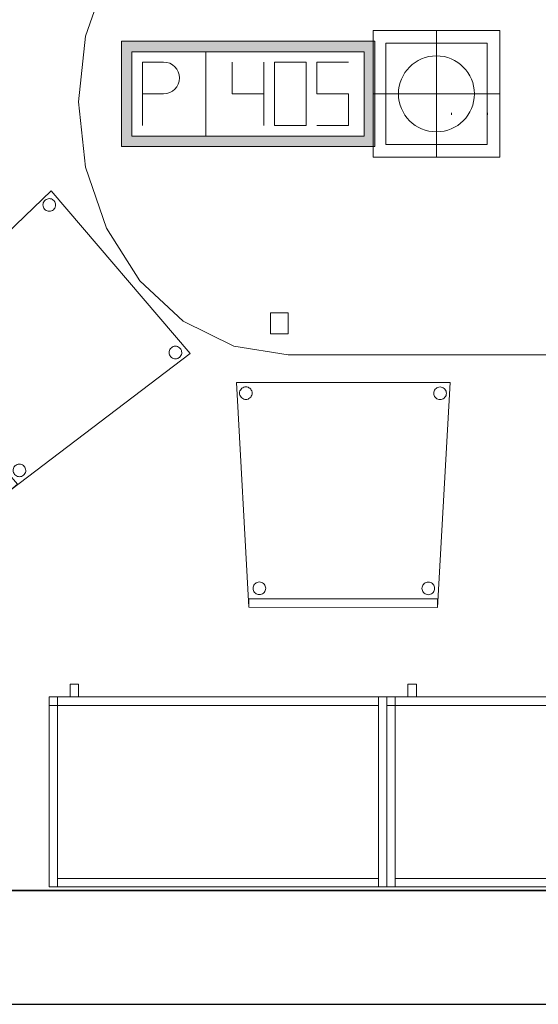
# Model space of a CAD drawing. Header units: metres. Extents: x 397.7 to 427.5, y 12.7 to 28.4.
# Tile 20 of 133: x 407.5 to 408.8, y 12.8 to 15.2. Entities that reach past the tile are written whole.
import ezdxf

# ---------------------------------------------------------------- set-up
doc = ezdxf.new("R2010")
doc.units = ezdxf.units.M
doc.layers.add('01_SUELOS', color=7, linetype='Continuous', lineweight=25, true_color=0x007f00)
for name, color, linetype, lineweight in [('02_MOBILIARIO', 7, 'Continuous', 18), ('A-DETL-____-MBND', 7, 'Continuous', 18), ('A-WALL-____-MCUT', 7, 'Continuous', 25), ('A-WALL-____-OTLN', 7, 'Continuous', 25), ('Mobiliario', 7, 'Continuous', 18)]:
    doc.layers.add(name, color=color, linetype=linetype, lineweight=lineweight)

# ---------------------------------------------------------------- blocks, each defined once
blk = doc.blocks.new('Family - Taula 200X120_P3-156305-06_ELEC_P3')
at = {"layer": 'A-DETL-____-MBND', "color": 253, "true_color": 0xaaaaaa}
for p, q in [((0.368, 1.1795), (0.4965, 1.1999)), ((0.4965, 1.1999), (0.368, 1.1795)), ((0.4965, 1.1999), (1.4896, 1.1999)), ((1.4896, 1.1999), (0.4965, 1.1999)), ((1.4896, 1.1999), (1.6181, 1.1795)), ((1.6181, 1.1795), (1.4896, 1.1999)), ((0.2483, 1.1195), (0.368, 1.1795)), ((0.368, 1.1795), (0.2483, 1.1195)), ((1.6181, 1.1795), (1.7378, 1.1195)), ((1.7378, 1.1195), (1.6181, 1.1795)), ((0.4551, 1.0978), (0.4551, 1.1478)), ((0.4551, 1.1478), (0.4965, 1.1478)), ((0.4965, 1.1478), (0.4551, 1.1478)), ((0.4551, 1.1478), (0.4551, 1.0978)), ((0.4965, 1.1478), (0.4965, 1.0978)), ((0.4965, 1.0978), (0.4965, 1.1478)), ((1.4813, 1.0978), (1.4813, 1.1478)), ((1.4813, 1.1478), (1.5227, 1.1478)), ((1.5227, 1.1478), (1.4813, 1.1478)), ((1.4813, 1.1478), (1.4813, 1.0978)), ((1.5227, 1.1478), (1.5227, 1.0978)), ((1.5227, 1.0978), (1.5227, 1.1478)), ((0.1454, 1.0242), (0.2483, 1.1195)), ((0.2483, 1.1195), (0.1454, 1.0242)), ((0.4965, 1.0978), (0.4551, 1.0978)), ((0.4551, 1.0978), (0.4965, 1.0978)), ((1.5227, 1.0978), (1.4813, 1.0978)), ((1.4813, 1.0978), (1.5227, 1.0978)), ((1.7378, 1.1195), (1.8407, 1.0242)), ((1.8407, 1.0242), (1.7378, 1.1195)), ((0.0665, 0.8999), (0.1454, 1.0242)), ((0.1454, 1.0242), (0.0665, 0.8999)), ((1.8407, 1.0242), (1.9196, 0.8999)), ((1.9196, 0.8999), (1.8407, 1.0242)), ((0.0169, 0.7552), (0.0665, 0.8999)), ((0.0665, 0.8999), (0.0169, 0.7552)), ((1.9196, 0.8999), (1.9692, 0.7552)), ((1.9692, 0.7552), (1.9196, 0.8999)), ((0, 0.5999), (0.0169, 0.7552)), ((0.0169, 0.7552), (0, 0.5999)), ((1.9692, 0.7552), (1.9861, 0.5999)), ((1.9861, 0.5999), (1.9692, 0.7552)), ((0.0169, 0.4447), (0, 0.5999)), ((0, 0.5999), (0.0169, 0.4447)), ((1.9861, 0.5999), (1.9692, 0.4447)), ((1.9692, 0.4447), (1.9861, 0.5999)), ((0.0665, 0.3), (0.0169, 0.4447)), ((0.0169, 0.4447), (0.0665, 0.3)), ((1.9692, 0.4447), (1.9196, 0.3)), ((1.9196, 0.3), (1.9692, 0.4447)), ((0.1454, 0.1757), (0.0665, 0.3)), ((0.0665, 0.3), (0.1454, 0.1757)), ((1.9196, 0.3), (1.8407, 0.1757)), ((1.8407, 0.1757), (1.9196, 0.3)), ((0.2483, 0.0804), (0.1454, 0.1757)), ((0.1454, 0.1757), (0.2483, 0.0804)), ((1.8407, 0.1757), (1.7378, 0.0804)), ((1.7378, 0.0804), (1.8407, 0.1757)), ((0.4551, 0.05), (0.4551, 0.1)), ((0.4551, 0.1), (0.4965, 0.1)), ((0.4965, 0.1), (0.4551, 0.1)), ((0.4551, 0.1), (0.4551, 0.05)), ((0.4965, 0.1), (0.4965, 0.05)), ((0.4965, 0.05), (0.4965, 0.1)), ((1.4813, 0.05), (1.4813, 0.1)), ((1.4813, 0.1), (1.5227, 0.1)), ((1.5227, 0.1), (1.4813, 0.1)), ((1.4813, 0.1), (1.4813, 0.05)), ((1.5227, 0.1), (1.5227, 0.05)), ((1.5227, 0.05), (1.5227, 0.1)), ((0.368, 0.0204), (0.2483, 0.0804)), ((0.2483, 0.0804), (0.368, 0.0204)), ((1.7378, 0.0804), (1.6181, 0.0204)), ((1.6181, 0.0204), (1.7378, 0.0804)), ((0.4965, 0.05), (0.4551, 0.05)), ((0.4551, 0.05), (0.4965, 0.05)), ((1.5227, 0.05), (1.4813, 0.05)), ((1.4813, 0.05), (1.5227, 0.05)), ((0.4965, 0), (0.368, 0.0204)), ((0.368, 0.0204), (0.4965, 0)), ((1.4896, 0), (0.4965, 0)), ((0.4965, 0), (1.4896, 0)), ((1.6181, 0.0204), (1.4896, 0)), ((1.4896, 0), (1.6181, 0.0204))]:
    blk.add_line(p, q, dxfattribs=at)
blk = doc.blocks.new('Family - Armai 80x45_P3-156347-06_ELEC_P3')
at = {"layer": '02_MOBILIARIO', "color": 253, "true_color": 0xaaaaaa}
for p, q in [((0.05, 0.45), (0.05, 0.48)), ((0.05, 0.48), (0.07, 0.48)), ((0.05, 0.45), (0.05, 0.48)), ((0.07, 0.48), (0.05, 0.48)), ((0.07, 0.48), (0.07, 0.45)), ((0.07, 0.45), (0.07, 0.48)), ((0, 0.45), (0.8, 0.45)), ((0.8, 0.45), (0, 0.45)), ((0, 0), (0, 0.45)), ((0, 0.45), (0, 0)), ((0, 0.45), (0, 0.43)), ((0, 0.45), (0.02, 0.45)), ((0, 0.43), (0, 0.45)), ((0, 0.45), (0.78, 0.45)), ((0.02, 0.45), (0, 0.45)), ((0, 0), (0, 0.45)), ((0.02, 0.45), (0.02, 0.43)), ((0.02, 0.45), (0.02, 0)), ((0.07, 0.45), (0.05, 0.45)), ((0.05, 0.45), (0.07, 0.45)), ((0.78, 0.43), (0.78, 0.45)), ((0.8, 0.45), (0.78, 0.45)), ((0.78, 0), (0.78, 0.45)), ((0.8, 0.45), (0.8, 0)), ((0.8, 0), (0.8, 0.45)), ((0.8, 0.45), (0.8, 0)), ((0.02, 0.43), (0, 0.43)), ((0.78, 0.43), (0, 0.43)), ((0.8, 0), (0, 0)), ((0, 0), (0.8, 0)), ((0.02, 0), (0, 0)), ((0.02, 0), (0.02, 0.02)), ((0.02, 0.02), (0.78, 0.02)), ((0.78, 0), (0.02, 0)), ((0.78, 0), (0.78, 0.02)), ((0.8, 0), (0.78, 0))]:
    blk.add_line(p, q, dxfattribs=at)
at = {"layer": 'Mobiliario', "color": 253, "true_color": 0xaaaaaa}
for p, q in [((0, 0.45), (0, 0.43)), ((0.02, 0.45), (0, 0.45)), ((0.78, 0.45), (0, 0.45)), ((0, 0.45), (0, 0.43)), ((0.02, 0.45), (0, 0.45)), ((0, 0.45), (0, 0)), ((0.02, 0.43), (0.02, 0.45)), ((0.02, 0), (0.02, 0.45)), ((0.78, 0.43), (0.78, 0.45)), ((0.8, 0.45), (0.78, 0.45)), ((0.78, 0.45), (0.78, 0)), ((0.8, 0), (0.8, 0.45)), ((0, 0.43), (0.02, 0.43)), ((0, 0.43), (0.78, 0.43)), ((0, 0), (0.02, 0)), ((0.78, 0.02), (0.02, 0.02)), ((0.02, 0.02), (0.02, 0)), ((0.02, 0), (0.78, 0)), ((0.78, 0), (0.78, 0.02)), ((0.78, 0), (0.8, 0))]:
    blk.add_line(p, q, dxfattribs=at)
blk = doc.blocks.new('Family - Paviment P3-156431-06_ELEC_P3')
at = {"layer": '01_SUELOS', "color": 9, "true_color": 0xaad4aa}
for p, q in [((0, 0), (25.4182, 0)), ((25.4182, 0), (0, 0))]:
    blk.add_line(p, q, dxfattribs=at)
blk = doc.blocks.new('Family - Cadira confident_P3-156542-06_ELEC_P3')
at = {"layer": 'A-DETL-____-MBND', "color": 253, "true_color": 0xaaaaaa}
for p, q in [((0.0297, 0.0003), (0, 0.5329)), ((0, 0.5329), (0.5065, 0.5326)), ((0.5065, 0.5326), (0, 0.5329)), ((0, 0.5329), (0.0297, 0.0003)), ((0.0082, 0.5129), (0.0093, 0.5152)), ((0.0093, 0.5152), (0.0082, 0.5129)), ((0.0093, 0.5152), (0.0108, 0.5174)), ((0.0108, 0.5174), (0.0093, 0.5152)), ((0.0108, 0.5174), (0.0127, 0.5192)), ((0.0127, 0.5192), (0.0108, 0.5174)), ((0.0127, 0.5192), (0.0148, 0.5207)), ((0.0148, 0.5207), (0.0127, 0.5192)), ((0.0148, 0.5207), (0.0172, 0.5218)), ((0.0172, 0.5218), (0.0148, 0.5207)), ((0.0172, 0.5218), (0.0197, 0.5225)), ((0.0197, 0.5225), (0.0172, 0.5218)), ((0.0197, 0.5225), (0.0223, 0.5227)), ((0.0223, 0.5227), (0.0197, 0.5225)), ((0.0223, 0.5227), (0.0249, 0.5225)), ((0.0249, 0.5225), (0.0223, 0.5227)), ((0.0249, 0.5225), (0.0274, 0.5218)), ((0.0274, 0.5218), (0.0249, 0.5225)), ((0.0274, 0.5218), (0.0297, 0.5207)), ((0.0297, 0.5207), (0.0274, 0.5218)), ((0.0297, 0.5207), (0.0319, 0.5192)), ((0.0319, 0.5192), (0.0297, 0.5207)), ((0.0319, 0.5192), (0.0337, 0.5174)), ((0.0337, 0.5174), (0.0319, 0.5192)), ((0.0337, 0.5174), (0.0352, 0.5152)), ((0.0352, 0.5152), (0.0337, 0.5174)), ((0.0352, 0.5152), (0.0363, 0.5129)), ((0.0363, 0.5129), (0.0352, 0.5152)), ((0.4682, 0.5126), (0.4693, 0.515)), ((0.4693, 0.515), (0.4682, 0.5126)), ((0.4693, 0.515), (0.4708, 0.5171)), ((0.4708, 0.5171), (0.4693, 0.515)), ((0.4708, 0.5171), (0.4727, 0.519)), ((0.4727, 0.519), (0.4708, 0.5171)), ((0.4727, 0.519), (0.4748, 0.5204)), ((0.4748, 0.5204), (0.4727, 0.519)), ((0.4748, 0.5204), (0.4772, 0.5215)), ((0.4772, 0.5215), (0.4748, 0.5204)), ((0.5065, 0.5326), (0.4762, 0)), ((0.4762, 0), (0.5065, 0.5326)), ((0.4772, 0.5215), (0.4797, 0.5222)), ((0.4797, 0.5222), (0.4772, 0.5215)), ((0.4797, 0.5222), (0.4823, 0.5224)), ((0.4823, 0.5224), (0.4797, 0.5222)), ((0.4823, 0.5224), (0.4849, 0.5222)), ((0.4849, 0.5222), (0.4823, 0.5224)), ((0.4849, 0.5222), (0.4874, 0.5215)), ((0.4874, 0.5215), (0.4849, 0.5222)), ((0.4874, 0.5215), (0.4897, 0.5204)), ((0.4897, 0.5204), (0.4874, 0.5215)), ((0.4897, 0.5204), (0.4919, 0.519)), ((0.4919, 0.519), (0.4897, 0.5204)), ((0.4919, 0.519), (0.4937, 0.5171)), ((0.4937, 0.5171), (0.4919, 0.519)), ((0.4937, 0.5171), (0.4952, 0.515)), ((0.4952, 0.515), (0.4937, 0.5171)), ((0.4952, 0.515), (0.4963, 0.5126)), ((0.4963, 0.5126), (0.4952, 0.515)), ((0.0073, 0.5078), (0.0076, 0.5104)), ((0.0076, 0.5104), (0.0073, 0.5078)), ((0.0076, 0.5052), (0.0073, 0.5078)), ((0.0073, 0.5078), (0.0076, 0.5052)), ((0.0076, 0.5104), (0.0082, 0.5129)), ((0.0082, 0.5129), (0.0076, 0.5104)), ((0.0082, 0.5027), (0.0076, 0.5052)), ((0.0076, 0.5052), (0.0082, 0.5027)), ((0.0093, 0.5003), (0.0082, 0.5027)), ((0.0082, 0.5027), (0.0093, 0.5003)), ((0.0108, 0.4982), (0.0093, 0.5003)), ((0.0093, 0.5003), (0.0108, 0.4982)), ((0.0127, 0.4963), (0.0108, 0.4982)), ((0.0108, 0.4982), (0.0127, 0.4963)), ((0.0148, 0.4948), (0.0127, 0.4963)), ((0.0127, 0.4963), (0.0148, 0.4948)), ((0.0172, 0.4937), (0.0148, 0.4948)), ((0.0148, 0.4948), (0.0172, 0.4937)), ((0.0197, 0.4931), (0.0172, 0.4937)), ((0.0172, 0.4937), (0.0197, 0.4931)), ((0.0223, 0.4928), (0.0197, 0.4931)), ((0.0197, 0.4931), (0.0223, 0.4928)), ((0.0249, 0.4931), (0.0223, 0.4928)), ((0.0223, 0.4928), (0.0249, 0.4931)), ((0.0274, 0.4937), (0.0249, 0.4931)), ((0.0249, 0.4931), (0.0274, 0.4937)), ((0.0297, 0.4948), (0.0274, 0.4937)), ((0.0274, 0.4937), (0.0297, 0.4948)), ((0.0319, 0.4963), (0.0297, 0.4948)), ((0.0297, 0.4948), (0.0319, 0.4963)), ((0.0337, 0.4982), (0.0319, 0.4963)), ((0.0319, 0.4963), (0.0337, 0.4982)), ((0.0352, 0.5003), (0.0337, 0.4982)), ((0.0337, 0.4982), (0.0352, 0.5003)), ((0.0363, 0.5027), (0.0352, 0.5003)), ((0.0352, 0.5003), (0.0363, 0.5027)), ((0.0363, 0.5129), (0.037, 0.5104)), ((0.037, 0.5104), (0.0363, 0.5129)), ((0.037, 0.5052), (0.0363, 0.5027)), ((0.0363, 0.5027), (0.037, 0.5052)), ((0.037, 0.5104), (0.0372, 0.5078)), ((0.0372, 0.5078), (0.037, 0.5104)), ((0.0372, 0.5078), (0.037, 0.5052)), ((0.037, 0.5052), (0.0372, 0.5078)), ((0.4673, 0.5075), (0.4676, 0.5101)), ((0.4676, 0.5101), (0.4673, 0.5075)), ((0.4676, 0.5049), (0.4673, 0.5075)), ((0.4673, 0.5075), (0.4676, 0.5049)), ((0.4676, 0.5101), (0.4682, 0.5126)), ((0.4682, 0.5126), (0.4676, 0.5101)), ((0.4682, 0.5024), (0.4676, 0.5049)), ((0.4676, 0.5049), (0.4682, 0.5024)), ((0.4693, 0.5), (0.4682, 0.5024)), ((0.4682, 0.5024), (0.4693, 0.5)), ((0.4708, 0.4979), (0.4693, 0.5)), ((0.4693, 0.5), (0.4708, 0.4979)), ((0.4727, 0.4961), (0.4708, 0.4979)), ((0.4708, 0.4979), (0.4727, 0.4961)), ((0.4748, 0.4946), (0.4727, 0.4961)), ((0.4727, 0.4961), (0.4748, 0.4946)), ((0.4772, 0.4935), (0.4748, 0.4946)), ((0.4748, 0.4946), (0.4772, 0.4935)), ((0.4797, 0.4928), (0.4772, 0.4935)), ((0.4772, 0.4935), (0.4797, 0.4928)), ((0.4823, 0.4926), (0.4797, 0.4928)), ((0.4797, 0.4928), (0.4823, 0.4926)), ((0.4849, 0.4928), (0.4823, 0.4926)), ((0.4823, 0.4926), (0.4849, 0.4928)), ((0.4874, 0.4935), (0.4849, 0.4928)), ((0.4849, 0.4928), (0.4874, 0.4935)), ((0.4897, 0.4946), (0.4874, 0.4935)), ((0.4874, 0.4935), (0.4897, 0.4946)), ((0.4919, 0.4961), (0.4897, 0.4946)), ((0.4897, 0.4946), (0.4919, 0.4961)), ((0.4937, 0.4979), (0.4919, 0.4961)), ((0.4919, 0.4961), (0.4937, 0.4979)), ((0.4952, 0.5), (0.4937, 0.4979)), ((0.4937, 0.4979), (0.4952, 0.5)), ((0.4963, 0.5024), (0.4952, 0.5)), ((0.4952, 0.5), (0.4963, 0.5024)), ((0.4963, 0.5126), (0.497, 0.5101)), ((0.497, 0.5101), (0.4963, 0.5126)), ((0.497, 0.5049), (0.4963, 0.5024)), ((0.4963, 0.5024), (0.497, 0.5049)), ((0.497, 0.5101), (0.4972, 0.5075)), ((0.4972, 0.5075), (0.497, 0.5101)), ((0.4972, 0.5075), (0.497, 0.5049)), ((0.497, 0.5049), (0.4972, 0.5075)), ((0.0394, 0.0454), (0.0397, 0.0479)), ((0.0397, 0.0479), (0.0394, 0.0454)), ((0.0397, 0.0479), (0.0403, 0.0505)), ((0.0403, 0.0505), (0.0397, 0.0479)), ((0.0403, 0.0505), (0.0414, 0.0528)), ((0.0414, 0.0528), (0.0403, 0.0505)), ((0.0414, 0.0528), (0.0429, 0.055)), ((0.0429, 0.055), (0.0414, 0.0528)), ((0.0429, 0.055), (0.0448, 0.0568)), ((0.0448, 0.0568), (0.0429, 0.055)), ((0.0448, 0.0568), (0.0469, 0.0583)), ((0.0469, 0.0583), (0.0448, 0.0568)), ((0.0469, 0.0583), (0.0493, 0.0594)), ((0.0493, 0.0594), (0.0469, 0.0583)), ((0.0493, 0.0594), (0.0518, 0.0601)), ((0.0518, 0.0601), (0.0493, 0.0594)), ((0.0518, 0.0601), (0.0544, 0.0603)), ((0.0544, 0.0603), (0.0518, 0.0601)), ((0.0544, 0.0603), (0.057, 0.0601)), ((0.057, 0.0601), (0.0544, 0.0603)), ((0.057, 0.0601), (0.0595, 0.0594)), ((0.0595, 0.0594), (0.057, 0.0601)), ((0.0595, 0.0594), (0.0618, 0.0583)), ((0.0618, 0.0583), (0.0595, 0.0594)), ((0.0618, 0.0583), (0.064, 0.0568)), ((0.064, 0.0568), (0.0618, 0.0583)), ((0.064, 0.0568), (0.0658, 0.055)), ((0.0658, 0.055), (0.064, 0.0568)), ((0.0658, 0.055), (0.0673, 0.0528)), ((0.0673, 0.0528), (0.0658, 0.055)), ((0.0673, 0.0528), (0.0684, 0.0505)), ((0.0684, 0.0505), (0.0673, 0.0528)), ((0.0684, 0.0505), (0.0691, 0.0479)), ((0.0691, 0.0479), (0.0684, 0.0505)), ((0.0691, 0.0479), (0.0693, 0.0454)), ((0.0693, 0.0454), (0.0691, 0.0479)), ((0.4394, 0.0451), (0.4397, 0.0477)), ((0.4397, 0.0477), (0.4394, 0.0451)), ((0.4397, 0.0477), (0.4403, 0.0502)), ((0.4403, 0.0502), (0.4397, 0.0477)), ((0.4403, 0.0502), (0.4414, 0.0526)), ((0.4414, 0.0526), (0.4403, 0.0502)), ((0.4414, 0.0526), (0.4429, 0.0547)), ((0.4429, 0.0547), (0.4414, 0.0526)), ((0.4429, 0.0547), (0.4448, 0.0566)), ((0.4448, 0.0566), (0.4429, 0.0547)), ((0.4448, 0.0566), (0.4469, 0.0581)), ((0.4469, 0.0581), (0.4448, 0.0566)), ((0.4469, 0.0581), (0.4493, 0.0592)), ((0.4493, 0.0592), (0.4469, 0.0581)), ((0.4493, 0.0592), (0.4518, 0.0598)), ((0.4518, 0.0598), (0.4493, 0.0592)), ((0.4518, 0.0598), (0.4544, 0.0601)), ((0.4544, 0.0601), (0.4518, 0.0598)), ((0.4544, 0.0601), (0.457, 0.0598)), ((0.457, 0.0598), (0.4544, 0.0601)), ((0.457, 0.0598), (0.4595, 0.0592)), ((0.4595, 0.0592), (0.457, 0.0598)), ((0.4595, 0.0592), (0.4618, 0.0581)), ((0.4618, 0.0581), (0.4595, 0.0592)), ((0.4618, 0.0581), (0.464, 0.0566)), ((0.464, 0.0566), (0.4618, 0.0581)), ((0.464, 0.0566), (0.4658, 0.0547)), ((0.4658, 0.0547), (0.464, 0.0566)), ((0.4658, 0.0547), (0.4673, 0.0526)), ((0.4673, 0.0526), (0.4658, 0.0547)), ((0.4673, 0.0526), (0.4684, 0.0502)), ((0.4684, 0.0502), (0.4673, 0.0526)), ((0.4684, 0.0502), (0.4691, 0.0477)), ((0.4691, 0.0477), (0.4684, 0.0502)), ((0.4691, 0.0477), (0.4693, 0.0451)), ((0.4693, 0.0451), (0.4691, 0.0477)), ((0.0397, 0.0428), (0.0394, 0.0454)), ((0.0394, 0.0454), (0.0397, 0.0428)), ((0.0403, 0.0402), (0.0397, 0.0428)), ((0.0397, 0.0428), (0.0403, 0.0402)), ((0.0414, 0.0379), (0.0403, 0.0402)), ((0.0403, 0.0402), (0.0414, 0.0379)), ((0.0429, 0.0357), (0.0414, 0.0379)), ((0.0414, 0.0379), (0.0429, 0.0357)), ((0.0448, 0.0339), (0.0429, 0.0357)), ((0.0429, 0.0357), (0.0448, 0.0339)), ((0.0469, 0.0324), (0.0448, 0.0339)), ((0.0448, 0.0339), (0.0469, 0.0324)), ((0.0493, 0.0313), (0.0469, 0.0324)), ((0.0469, 0.0324), (0.0493, 0.0313)), ((0.0518, 0.0306), (0.0493, 0.0313)), ((0.0493, 0.0313), (0.0518, 0.0306)), ((0.0544, 0.0304), (0.0518, 0.0306)), ((0.0518, 0.0306), (0.0544, 0.0304)), ((0.057, 0.0306), (0.0544, 0.0304)), ((0.0544, 0.0304), (0.057, 0.0306)), ((0.0595, 0.0313), (0.057, 0.0306)), ((0.057, 0.0306), (0.0595, 0.0313)), ((0.0618, 0.0324), (0.0595, 0.0313)), ((0.0595, 0.0313), (0.0618, 0.0324)), ((0.064, 0.0339), (0.0618, 0.0324)), ((0.0618, 0.0324), (0.064, 0.0339)), ((0.0658, 0.0357), (0.064, 0.0339)), ((0.064, 0.0339), (0.0658, 0.0357)), ((0.0673, 0.0379), (0.0658, 0.0357)), ((0.0658, 0.0357), (0.0673, 0.0379)), ((0.0684, 0.0402), (0.0673, 0.0379)), ((0.0673, 0.0379), (0.0684, 0.0402)), ((0.0691, 0.0428), (0.0684, 0.0402)), ((0.0684, 0.0402), (0.0691, 0.0428)), ((0.0693, 0.0454), (0.0691, 0.0428)), ((0.0691, 0.0428), (0.0693, 0.0454)), ((0.4397, 0.0425), (0.4394, 0.0451)), ((0.4394, 0.0451), (0.4397, 0.0425)), ((0.4403, 0.04), (0.4397, 0.0425)), ((0.4397, 0.0425), (0.4403, 0.04)), ((0.4414, 0.0376), (0.4403, 0.04)), ((0.4403, 0.04), (0.4414, 0.0376)), ((0.4429, 0.0355), (0.4414, 0.0376)), ((0.4414, 0.0376), (0.4429, 0.0355)), ((0.4448, 0.0337), (0.4429, 0.0355)), ((0.4429, 0.0355), (0.4448, 0.0337)), ((0.4469, 0.0322), (0.4448, 0.0337)), ((0.4448, 0.0337), (0.4469, 0.0322)), ((0.4493, 0.0311), (0.4469, 0.0322)), ((0.4469, 0.0322), (0.4493, 0.0311)), ((0.4518, 0.0304), (0.4493, 0.0311)), ((0.4493, 0.0311), (0.4518, 0.0304)), ((0.4544, 0.0302), (0.4518, 0.0304)), ((0.4518, 0.0304), (0.4544, 0.0302)), ((0.457, 0.0304), (0.4544, 0.0302)), ((0.4544, 0.0302), (0.457, 0.0304)), ((0.4595, 0.0311), (0.457, 0.0304)), ((0.457, 0.0304), (0.4595, 0.0311)), ((0.4618, 0.0322), (0.4595, 0.0311)), ((0.4595, 0.0311), (0.4618, 0.0322)), ((0.464, 0.0337), (0.4618, 0.0322)), ((0.4618, 0.0322), (0.464, 0.0337)), ((0.4658, 0.0355), (0.464, 0.0337)), ((0.464, 0.0337), (0.4658, 0.0355)), ((0.4673, 0.0376), (0.4658, 0.0355)), ((0.4658, 0.0355), (0.4673, 0.0376)), ((0.4684, 0.04), (0.4673, 0.0376)), ((0.4673, 0.0376), (0.4684, 0.04)), ((0.4691, 0.0425), (0.4684, 0.04)), ((0.4684, 0.04), (0.4691, 0.0425)), ((0.4693, 0.0451), (0.4691, 0.0425)), ((0.4691, 0.0425), (0.4693, 0.0451)), ((0.0297, 0.0003), (0.0297, 0.0203)), ((0.0297, 0.0203), (0.4762, 0.02)), ((0.4762, 0.02), (0.0297, 0.0203)), ((0.0297, 0.0203), (0.0297, 0.0003)), ((0.4762, 0), (0.0297, 0.0003)), ((0.0297, 0.0003), (0.4762, 0)), ((0.4762, 0), (0.0297, 0.0003)), ((0.0297, 0.0003), (0.4762, 0)), ((0.4762, 0.02), (0.4762, 0)), ((0.4762, 0), (0.4762, 0.02))]:
    blk.add_line(p, q, dxfattribs=at)
blk = doc.blocks.new('Family - Mur P3-156572-06_ELEC_P3')
at = {"layer": 'A-WALL-____-MCUT', "color": 253, "true_color": 0xaaaaaa}
for p, q in [((25.4717, 0.27), (0.0535, 0.27)), ((0, 0), (25.4157, 0))]:
    blk.add_line(p, q, dxfattribs=at)
at = {"layer": 'A-WALL-____-OTLN', "color": 253, "true_color": 0xaaaaaa}
for p, q in [((25.4717, 0.27), (0.0535, 0.27)), ((0, 0), (25.4157, 0))]:
    blk.add_line(p, q, dxfattribs=at)
at = {"layer": 'A-WALL-____-OTLN', "color": 253, "lineweight": 18, "true_color": 0xaaaaaa}
blk.add_line((0, 0), (25.4157, 0), dxfattribs=at)
blk = doc.blocks.new('Family - Cadira confident_P3-156726-06_ELEC_P3')
at = {"layer": 'A-DETL-____-MBND', "color": 253, "true_color": 0xaaaaaa}
for p, q in [((0, 0.3395), (0.3854, 0.7083)), ((0.3854, 0.7083), (0, 0.3395)), ((0.3854, 0.7083), (0.7145, 0.3232)), ((0.7145, 0.3232), (0.3854, 0.7083)), ((0.3659, 0.6749), (0.3661, 0.6775)), ((0.3661, 0.6775), (0.3659, 0.6749)), ((0.3661, 0.6775), (0.3667, 0.68)), ((0.3667, 0.68), (0.3661, 0.6775)), ((0.3667, 0.68), (0.3678, 0.6824)), ((0.3678, 0.6824), (0.3667, 0.68)), ((0.3678, 0.6824), (0.3693, 0.6845)), ((0.3693, 0.6845), (0.3678, 0.6824)), ((0.3693, 0.6845), (0.3711, 0.6864)), ((0.3711, 0.6864), (0.3693, 0.6845)), ((0.3711, 0.6864), (0.3732, 0.6879)), ((0.3732, 0.6879), (0.3711, 0.6864)), ((0.3732, 0.6879), (0.3756, 0.689)), ((0.3756, 0.689), (0.3732, 0.6879)), ((0.3756, 0.689), (0.3781, 0.6897)), ((0.3781, 0.6897), (0.3756, 0.689)), ((0.3781, 0.6897), (0.3807, 0.69)), ((0.3807, 0.69), (0.3781, 0.6897)), ((0.3807, 0.69), (0.3833, 0.6898)), ((0.3833, 0.6898), (0.3807, 0.69)), ((0.3833, 0.6898), (0.3858, 0.6891)), ((0.3858, 0.6891), (0.3833, 0.6898)), ((0.3858, 0.6891), (0.3882, 0.688)), ((0.3882, 0.688), (0.3858, 0.6891)), ((0.3882, 0.688), (0.3903, 0.6866)), ((0.3903, 0.6866), (0.3882, 0.688)), ((0.3903, 0.6866), (0.3922, 0.6847)), ((0.3922, 0.6847), (0.3903, 0.6866)), ((0.3922, 0.6847), (0.3937, 0.6826)), ((0.3937, 0.6826), (0.3922, 0.6847)), ((0.3937, 0.6826), (0.3948, 0.6803)), ((0.3948, 0.6803), (0.3937, 0.6826)), ((0.3948, 0.6803), (0.3955, 0.6778)), ((0.3955, 0.6778), (0.3948, 0.6803)), ((0.3955, 0.6778), (0.3958, 0.6752)), ((0.3958, 0.6752), (0.3955, 0.6778)), ((0.3661, 0.6723), (0.3659, 0.6749)), ((0.3659, 0.6749), (0.3661, 0.6723)), ((0.3668, 0.6698), (0.3661, 0.6723)), ((0.3661, 0.6723), (0.3668, 0.6698)), ((0.368, 0.6674), (0.3668, 0.6698)), ((0.3668, 0.6698), (0.368, 0.6674)), ((0.3695, 0.6653), (0.368, 0.6674)), ((0.368, 0.6674), (0.3695, 0.6653)), ((0.3713, 0.6635), (0.3695, 0.6653)), ((0.3695, 0.6653), (0.3713, 0.6635)), ((0.3735, 0.662), (0.3713, 0.6635)), ((0.3713, 0.6635), (0.3735, 0.662)), ((0.3759, 0.6609), (0.3735, 0.662)), ((0.3735, 0.662), (0.3759, 0.6609)), ((0.3784, 0.6603), (0.3759, 0.6609)), ((0.3759, 0.6609), (0.3784, 0.6603)), ((0.381, 0.6601), (0.3784, 0.6603)), ((0.3784, 0.6603), (0.381, 0.6601)), ((0.3836, 0.6603), (0.381, 0.6601)), ((0.381, 0.6601), (0.3836, 0.6603)), ((0.3861, 0.661), (0.3836, 0.6603)), ((0.3836, 0.6603), (0.3861, 0.661)), ((0.3884, 0.6622), (0.3861, 0.661)), ((0.3861, 0.661), (0.3884, 0.6622)), ((0.3905, 0.6637), (0.3884, 0.6622)), ((0.3884, 0.6622), (0.3905, 0.6637)), ((0.3924, 0.6655), (0.3905, 0.6637)), ((0.3905, 0.6637), (0.3924, 0.6655)), ((0.3938, 0.6677), (0.3924, 0.6655)), ((0.3924, 0.6655), (0.3938, 0.6677)), ((0.3949, 0.67), (0.3938, 0.6677)), ((0.3938, 0.6677), (0.3949, 0.67)), ((0.3956, 0.6726), (0.3949, 0.67)), ((0.3949, 0.67), (0.3956, 0.6726)), ((0.3958, 0.6752), (0.3956, 0.6726)), ((0.3956, 0.6726), (0.3958, 0.6752)), ((0, 0.3395), (0.0152, 0.3525)), ((0.0152, 0.3525), (0, 0.3395)), ((0.0152, 0.3525), (0.3053, 0.013)), ((0.3053, 0.013), (0.0152, 0.3525)), ((0.0354, 0.3499), (0.0356, 0.3525)), ((0.0356, 0.3525), (0.0354, 0.3499)), ((0.0356, 0.3525), (0.0362, 0.355)), ((0.0362, 0.355), (0.0356, 0.3525)), ((0.0362, 0.355), (0.0373, 0.3574)), ((0.0373, 0.3574), (0.0362, 0.355)), ((0.0373, 0.3574), (0.0388, 0.3595)), ((0.0388, 0.3595), (0.0373, 0.3574)), ((0.0388, 0.3595), (0.0406, 0.3614)), ((0.0406, 0.3614), (0.0388, 0.3595)), ((0.0406, 0.3614), (0.0427, 0.3629)), ((0.0427, 0.3629), (0.0406, 0.3614)), ((0.0427, 0.3629), (0.0451, 0.364)), ((0.0451, 0.364), (0.0427, 0.3629)), ((0.0451, 0.364), (0.0476, 0.3647)), ((0.0476, 0.3647), (0.0451, 0.364)), ((0.0476, 0.3647), (0.0502, 0.365)), ((0.0502, 0.365), (0.0476, 0.3647)), ((0.0502, 0.365), (0.0528, 0.3648)), ((0.0528, 0.3648), (0.0502, 0.365)), ((0.0528, 0.3648), (0.0553, 0.3641)), ((0.0553, 0.3641), (0.0528, 0.3648)), ((0.0553, 0.3641), (0.0576, 0.363)), ((0.0576, 0.363), (0.0553, 0.3641)), ((0.0576, 0.363), (0.0598, 0.3616)), ((0.0598, 0.3616), (0.0576, 0.363)), ((0.0598, 0.3616), (0.0617, 0.3597)), ((0.0617, 0.3597), (0.0598, 0.3616)), ((0.0617, 0.3597), (0.0632, 0.3576)), ((0.0632, 0.3576), (0.0617, 0.3597)), ((0.0632, 0.3576), (0.0643, 0.3553)), ((0.0643, 0.3553), (0.0632, 0.3576)), ((0.0643, 0.3553), (0.065, 0.3528)), ((0.065, 0.3528), (0.0643, 0.3553)), ((0.065, 0.3528), (0.0652, 0.3502)), ((0.0652, 0.3502), (0.065, 0.3528)), ((0.0652, 0.3502), (0.065, 0.3476)), ((0.065, 0.3476), (0.0652, 0.3502)), ((0.2901, 0), (0, 0.3395)), ((0, 0.3395), (0.2901, 0)), ((0.2901, 0), (0, 0.3395)), ((0, 0.3395), (0.2901, 0)), ((0.0356, 0.3473), (0.0354, 0.3499)), ((0.0354, 0.3499), (0.0356, 0.3473)), ((0.0363, 0.3448), (0.0356, 0.3473)), ((0.0356, 0.3473), (0.0363, 0.3448)), ((0.0374, 0.3424), (0.0363, 0.3448)), ((0.0363, 0.3448), (0.0374, 0.3424)), ((0.039, 0.3403), (0.0374, 0.3424)), ((0.0374, 0.3424), (0.039, 0.3403)), ((0.0408, 0.3385), (0.039, 0.3403)), ((0.039, 0.3403), (0.0408, 0.3385)), ((0.043, 0.337), (0.0408, 0.3385)), ((0.0408, 0.3385), (0.043, 0.337)), ((0.0453, 0.3359), (0.043, 0.337)), ((0.043, 0.337), (0.0453, 0.3359)), ((0.0479, 0.3353), (0.0453, 0.3359)), ((0.0453, 0.3359), (0.0479, 0.3353)), ((0.0504, 0.3351), (0.0479, 0.3353)), ((0.0479, 0.3353), (0.0504, 0.3351)), ((0.053, 0.3353), (0.0504, 0.3351)), ((0.0504, 0.3351), (0.053, 0.3353)), ((0.0555, 0.336), (0.053, 0.3353)), ((0.053, 0.3353), (0.0555, 0.336)), ((0.0579, 0.3372), (0.0555, 0.336)), ((0.0555, 0.336), (0.0579, 0.3372)), ((0.06, 0.3387), (0.0579, 0.3372)), ((0.0579, 0.3372), (0.06, 0.3387)), ((0.0618, 0.3405), (0.06, 0.3387)), ((0.06, 0.3387), (0.0618, 0.3405)), ((0.0633, 0.3427), (0.0618, 0.3405)), ((0.0618, 0.3405), (0.0633, 0.3427)), ((0.0644, 0.3451), (0.0633, 0.3427)), ((0.0633, 0.3427), (0.0644, 0.3451)), ((0.065, 0.3476), (0.0644, 0.3451)), ((0.0644, 0.3451), (0.065, 0.3476)), ((0.6647, 0.3252), (0.6649, 0.3278)), ((0.6649, 0.3278), (0.6647, 0.3252)), ((0.6649, 0.3278), (0.6656, 0.3303)), ((0.6656, 0.3303), (0.6649, 0.3278)), ((0.6656, 0.3303), (0.6666, 0.3326)), ((0.6666, 0.3326), (0.6656, 0.3303)), ((0.6666, 0.3326), (0.6681, 0.3348)), ((0.6681, 0.3348), (0.6666, 0.3326)), ((0.6681, 0.3348), (0.6699, 0.3366)), ((0.6699, 0.3366), (0.6681, 0.3348)), ((0.6699, 0.3366), (0.6721, 0.3382)), ((0.6721, 0.3382), (0.6699, 0.3366)), ((0.6721, 0.3382), (0.6744, 0.3393)), ((0.6744, 0.3393), (0.6721, 0.3382)), ((0.6744, 0.3393), (0.6769, 0.34)), ((0.6769, 0.34), (0.6744, 0.3393)), ((0.6769, 0.34), (0.6795, 0.3402)), ((0.6795, 0.3402), (0.6769, 0.34)), ((0.6795, 0.3402), (0.6821, 0.34)), ((0.6821, 0.34), (0.6795, 0.3402)), ((0.6821, 0.34), (0.6846, 0.3394)), ((0.6846, 0.3394), (0.6821, 0.34)), ((0.6846, 0.3394), (0.687, 0.3383)), ((0.687, 0.3383), (0.6846, 0.3394)), ((0.687, 0.3383), (0.6891, 0.3368)), ((0.6891, 0.3368), (0.687, 0.3383)), ((0.6891, 0.3368), (0.691, 0.335)), ((0.691, 0.335), (0.6891, 0.3368)), ((0.691, 0.335), (0.6925, 0.3329)), ((0.6925, 0.3329), (0.691, 0.335)), ((0.6925, 0.3329), (0.6936, 0.3305)), ((0.6936, 0.3305), (0.6925, 0.3329)), ((0.6936, 0.3305), (0.6943, 0.328)), ((0.6943, 0.328), (0.6936, 0.3305)), ((0.6943, 0.328), (0.6946, 0.3254)), ((0.6946, 0.3254), (0.6943, 0.328)), ((0.7145, 0.3232), (0.2901, 0)), ((0.2901, 0), (0.7145, 0.3232)), ((0.665, 0.3226), (0.6647, 0.3252)), ((0.6647, 0.3252), (0.665, 0.3226)), ((0.6657, 0.3201), (0.665, 0.3226)), ((0.665, 0.3226), (0.6657, 0.3201)), ((0.6668, 0.3177), (0.6657, 0.3201)), ((0.6657, 0.3201), (0.6668, 0.3177)), ((0.6683, 0.3156), (0.6668, 0.3177)), ((0.6668, 0.3177), (0.6683, 0.3156)), ((0.6702, 0.3138), (0.6683, 0.3156)), ((0.6683, 0.3156), (0.6702, 0.3138)), ((0.6723, 0.3123), (0.6702, 0.3138)), ((0.6702, 0.3138), (0.6723, 0.3123)), ((0.6747, 0.3112), (0.6723, 0.3123)), ((0.6723, 0.3123), (0.6747, 0.3112)), ((0.6772, 0.3106), (0.6747, 0.3112)), ((0.6747, 0.3112), (0.6772, 0.3106)), ((0.6798, 0.3104), (0.6772, 0.3106)), ((0.6772, 0.3106), (0.6798, 0.3104)), ((0.6824, 0.3106), (0.6798, 0.3104)), ((0.6798, 0.3104), (0.6824, 0.3106)), ((0.6849, 0.3113), (0.6824, 0.3106)), ((0.6824, 0.3106), (0.6849, 0.3113)), ((0.6872, 0.3124), (0.6849, 0.3113)), ((0.6849, 0.3113), (0.6872, 0.3124)), ((0.6894, 0.3139), (0.6872, 0.3124)), ((0.6872, 0.3124), (0.6894, 0.3139)), ((0.6912, 0.3158), (0.6894, 0.3139)), ((0.6894, 0.3139), (0.6912, 0.3158)), ((0.6927, 0.318), (0.6912, 0.3158)), ((0.6912, 0.3158), (0.6927, 0.318)), ((0.6937, 0.3203), (0.6927, 0.318)), ((0.6927, 0.318), (0.6937, 0.3203)), ((0.6944, 0.3228), (0.6937, 0.3203)), ((0.6937, 0.3203), (0.6944, 0.3228)), ((0.6946, 0.3254), (0.6944, 0.3228)), ((0.6944, 0.3228), (0.6946, 0.3254)), ((0.2952, 0.0458), (0.2954, 0.0484)), ((0.2954, 0.0484), (0.2952, 0.0458)), ((0.2954, 0.0484), (0.2961, 0.0509)), ((0.2961, 0.0509), (0.2954, 0.0484)), ((0.2961, 0.0509), (0.2971, 0.0533)), ((0.2971, 0.0533), (0.2961, 0.0509)), ((0.2971, 0.0533), (0.2986, 0.0554)), ((0.2986, 0.0554), (0.2971, 0.0533)), ((0.2986, 0.0554), (0.3004, 0.0573)), ((0.3004, 0.0573), (0.2986, 0.0554)), ((0.3004, 0.0573), (0.3026, 0.0588)), ((0.3026, 0.0588), (0.3004, 0.0573)), ((0.3026, 0.0588), (0.3049, 0.0599)), ((0.3049, 0.0599), (0.3026, 0.0588)), ((0.3049, 0.0599), (0.3074, 0.0606)), ((0.3074, 0.0606), (0.3049, 0.0599)), ((0.3074, 0.0606), (0.31, 0.0609)), ((0.31, 0.0609), (0.3074, 0.0606)), ((0.31, 0.0609), (0.3126, 0.0607)), ((0.3126, 0.0607), (0.31, 0.0609)), ((0.3126, 0.0607), (0.3151, 0.06)), ((0.3151, 0.06), (0.3126, 0.0607)), ((0.3151, 0.06), (0.3175, 0.0589)), ((0.3175, 0.0589), (0.3151, 0.06)), ((0.3175, 0.0589), (0.3196, 0.0575)), ((0.3196, 0.0575), (0.3175, 0.0589)), ((0.3196, 0.0575), (0.3215, 0.0556)), ((0.3215, 0.0556), (0.3196, 0.0575)), ((0.3215, 0.0556), (0.323, 0.0535)), ((0.323, 0.0535), (0.3215, 0.0556)), ((0.323, 0.0535), (0.3241, 0.0512)), ((0.3241, 0.0512), (0.323, 0.0535)), ((0.3241, 0.0512), (0.3248, 0.0487)), ((0.3248, 0.0487), (0.3241, 0.0512)), ((0.3248, 0.0487), (0.3251, 0.0461)), ((0.3251, 0.0461), (0.3248, 0.0487)), ((0.2955, 0.0432), (0.2952, 0.0458)), ((0.2952, 0.0458), (0.2955, 0.0432)), ((0.2962, 0.0407), (0.2955, 0.0432)), ((0.2955, 0.0432), (0.2962, 0.0407)), ((0.2973, 0.0383), (0.2962, 0.0407)), ((0.2962, 0.0407), (0.2973, 0.0383)), ((0.2988, 0.0362), (0.2973, 0.0383)), ((0.2973, 0.0383), (0.2988, 0.0362)), ((0.3007, 0.0344), (0.2988, 0.0362)), ((0.2988, 0.0362), (0.3007, 0.0344)), ((0.3028, 0.0329), (0.3007, 0.0344)), ((0.3007, 0.0344), (0.3028, 0.0329)), ((0.3052, 0.0318), (0.3028, 0.0329)), ((0.3028, 0.0329), (0.3052, 0.0318)), ((0.3077, 0.0312), (0.3052, 0.0318)), ((0.3052, 0.0318), (0.3077, 0.0312)), ((0.3103, 0.031), (0.3077, 0.0312)), ((0.3077, 0.0312), (0.3103, 0.031)), ((0.3129, 0.0312), (0.3103, 0.031)), ((0.3103, 0.031), (0.3129, 0.0312)), ((0.3154, 0.0319), (0.3129, 0.0312)), ((0.3129, 0.0312), (0.3154, 0.0319)), ((0.3177, 0.0331), (0.3154, 0.0319)), ((0.3154, 0.0319), (0.3177, 0.0331)), ((0.3199, 0.0346), (0.3177, 0.0331)), ((0.3177, 0.0331), (0.3199, 0.0346)), ((0.3217, 0.0364), (0.3199, 0.0346)), ((0.3199, 0.0346), (0.3217, 0.0364)), ((0.3232, 0.0386), (0.3217, 0.0364)), ((0.3217, 0.0364), (0.3232, 0.0386)), ((0.3242, 0.0409), (0.3232, 0.0386)), ((0.3232, 0.0386), (0.3242, 0.0409)), ((0.3249, 0.0435), (0.3242, 0.0409)), ((0.3242, 0.0409), (0.3249, 0.0435)), ((0.3251, 0.0461), (0.3249, 0.0435)), ((0.3249, 0.0435), (0.3251, 0.0461)), ((0.3053, 0.013), (0.2901, 0)), ((0.2901, 0), (0.3053, 0.013))]:
    blk.add_line(p, q, dxfattribs=at)
blk = doc.blocks.new('Family - Armai 80x45_P3-156766-06_ELEC_P3')
at = {"layer": '02_MOBILIARIO', "color": 253, "true_color": 0xaaaaaa}
for p, q in [((0.05, 0.45), (0.05, 0.48)), ((0.05, 0.48), (0.07, 0.48)), ((0.05, 0.45), (0.05, 0.48)), ((0.07, 0.48), (0.05, 0.48)), ((0.07, 0.48), (0.07, 0.45)), ((0.07, 0.45), (0.07, 0.48)), ((0, 0.45), (0.8, 0.45)), ((0.8, 0.45), (0, 0.45)), ((0, 0), (0, 0.45)), ((0, 0.45), (0, 0)), ((0, 0.45), (0, 0.43)), ((0, 0.45), (0.02, 0.45)), ((0, 0.43), (0, 0.45)), ((0, 0.45), (0.78, 0.45)), ((0.02, 0.45), (0, 0.45)), ((0, 0), (0, 0.45)), ((0.02, 0.45), (0.02, 0.43)), ((0.02, 0.45), (0.02, 0)), ((0.07, 0.45), (0.05, 0.45)), ((0.05, 0.45), (0.07, 0.45)), ((0.78, 0.43), (0.78, 0.45)), ((0.8, 0.45), (0.78, 0.45)), ((0.78, 0), (0.78, 0.45)), ((0.8, 0.45), (0.8, 0)), ((0.8, 0), (0.8, 0.45)), ((0.8, 0.45), (0.8, 0)), ((0.02, 0.43), (0, 0.43)), ((0.78, 0.43), (0, 0.43)), ((0.8, 0), (0, 0)), ((0, 0), (0.8, 0)), ((0.02, 0), (0, 0)), ((0.02, 0), (0.02, 0.02)), ((0.02, 0.02), (0.78, 0.02)), ((0.78, 0), (0.02, 0)), ((0.78, 0), (0.78, 0.02)), ((0.8, 0), (0.78, 0))]:
    blk.add_line(p, q, dxfattribs=at)
at = {"layer": 'Mobiliario', "color": 253, "true_color": 0xaaaaaa}
for p, q in [((0, 0.45), (0, 0.43)), ((0.02, 0.45), (0, 0.45)), ((0.78, 0.45), (0, 0.45)), ((0, 0.45), (0, 0.43)), ((0.02, 0.45), (0, 0.45)), ((0, 0.45), (0, 0)), ((0.02, 0.43), (0.02, 0.45)), ((0.02, 0), (0.02, 0.45)), ((0.78, 0.43), (0.78, 0.45)), ((0.8, 0.45), (0.78, 0.45)), ((0.78, 0.45), (0.78, 0)), ((0.8, 0), (0.8, 0.45)), ((0, 0.43), (0.02, 0.43)), ((0, 0.43), (0.78, 0.43)), ((0, 0), (0.02, 0)), ((0.78, 0.02), (0.02, 0.02)), ((0.02, 0.02), (0.02, 0)), ((0.02, 0), (0.78, 0)), ((0.78, 0), (0.78, 0.02)), ((0.78, 0), (0.8, 0))]:
    blk.add_line(p, q, dxfattribs=at)
blk = doc.blocks.new('LONDR55-XX_ZZ-ARQ-CAA-M3D-Londres55_ifc-1-06_ELEC_P3')
at = {"layer": '01_SUELOS', "color": 253, "lineweight": 18, "true_color": 0xaaaaaa}
blk.add_blockref('Family - Paviment P3-156431-06_ELEC_P3', (398.2952, 13.1106), dxfattribs=at)
at = {"layer": '02_MOBILIARIO', "color": 253, "lineweight": 18, "true_color": 0xaaaaaa}
for name, p in [('Family - Taula 200X120_P3-156305-06_ELEC_P3', (407.6792, 14.3793)), ('Family - Cadira confident_P3-156726-06_ELEC_P3', (407.2293, 14.0597)), ('Family - Cadira confident_P3-156542-06_ELEC_P3', (408.0534, 13.781)), ('Family - Armai 80x45_P3-156766-06_ELEC_P3', (407.6096, 13.1188)), ('Family - Armai 80x45_P3-156347-06_ELEC_P3', (408.4096, 13.1188))]:
    blk.add_blockref(name, p, dxfattribs=at)
at = {"layer": 'A-WALL-____-OTLN', "color": 253, "lineweight": 18, "true_color": 0xaaaaaa}
blk.add_blockref('Family - Mur P3-156572-06_ELEC_P3', (398.2417, 12.8406), dxfattribs=at)
blk = doc.blocks.new('ZYR_05_02_05 PT 4COL Terra - 4SC_ 2SAI_2VD-903830-06_ELEC_P3')
at = {"layer": 'A-DETL-____-MBND', "true_color": 0x3c0aff}
h = blk.add_hatch(color=180, dxfattribs=at)
h.paths.add_polyline_path([(-0.5052, -0.125), (0.0948, -0.125), (0.0948, 0.125), (-0.5052, 0.125)])
h.paths.add_polyline_path([(0.0698, -0.1), (-0.4802, -0.1), (-0.4802, 0.1), (0.0698, 0.1)])
at = {"layer": 'A-DETL-____-MBND', "color": 180, "true_color": 0x3c0aff}
for p, q in [((0.0948, 0.125), (-0.5052, 0.125)), ((-0.5052, 0.125), (-0.5052, -0.125)), ((-0.5052, 0.125), (0.0948, 0.125)), ((-0.5052, 0.125), (-0.5052, -0.125)), ((0.0948, -0.125), (0.0948, 0.125)), ((0.0948, 0.125), (0.0948, -0.125)), ((-0.4802, -0.1), (-0.4802, 0.1)), ((-0.4802, 0.1), (0.0698, 0.1)), ((-0.4802, 0.1), (0.0698, 0.1)), ((-0.4802, -0.1), (-0.4802, 0.1)), ((-0.3052, 0.1), (-0.3052, -0.1)), ((0.0698, 0.1), (0.0698, -0.1)), ((0.0698, 0.1), (0.0698, -0.1)), ((-0.4552, 0.075), (-0.4052, 0.0754)), ((-0.4552, 0.075), (-0.4552, -0.075)), ((-0.2427, 0.075), (-0.2427, 0)), ((-0.1677, 0.075), (-0.1677, -0.075)), ((-0.0677, 0.075), (-0.1427, 0.075)), ((-0.1427, 0.075), (-0.1427, -0.075)), ((-0.0677, -0.075), (-0.0677, 0.075)), ((0.0323, 0.075), (-0.0427, 0.075)), ((-0.0427, 0.075), (-0.0427, 0)), ((-0.4552, 0), (-0.4052, 0)), ((-0.2427, 0), (-0.1677, 0)), ((-0.0427, 0), (0.0323, 0)), ((0.0323, 0), (0.0323, -0.075)), ((-0.1427, -0.075), (-0.0677, -0.075)), ((0.0323, -0.075), (-0.0427, -0.075)), ((0.0698, -0.1), (-0.4802, -0.1)), ((0.0698, -0.1), (-0.4802, -0.1)), ((-0.5052, -0.125), (0.0948, -0.125)), ((0.0948, -0.125), (-0.5052, -0.125))]:
    blk.add_line(p, q, dxfattribs=at)
blk.add_arc((-0.4052, 0.0377), 0.0377, 270, 90, dxfattribs=at)
blk = doc.blocks.new('ZYR_05_02_02 Presa Terra - 03 Presa Previsió-931506-06_ELEC_P3')
at = {"layer": 'A-DETL-____-MBND', "color": 180, "true_color": 0x3c0aff}
for p, q in [((-0.071625, 0.15), (0.228375, 0.15)), ((-0.071625, -0.15), (-0.071625, 0.15)), ((0.078375, 0.15), (0.078375, -0.15)), ((0.228375, 0.15), (0.228375, -0.15)), ((-0.041625, 0.12), (0.198375, 0.12)), ((-0.041625, -0.12), (-0.041625, 0.12)), ((0.198375, 0.12), (0.198375, -0.12)), ((-0.04275, 0.045), (-0.04275, 0.05)), ((0.04275, 0.045), (0.04275, 0.05)), ((-0.071625, 0), (0.228375, 0)), ((0.198375, -0.12), (-0.041625, -0.12)), ((0.228375, -0.15), (-0.071625, -0.15))]:
    blk.add_line(p, q, dxfattribs=at)
blk.add_circle((0.078375, 0), 0.090004, dxfattribs=at)

msp = doc.modelspace()

# ---------------------------------------------------------------- block references
at = {"lineweight": 5}
msp.add_blockref('LONDR55-XX_ZZ-ARQ-CAA-M3D-Londres55_ifc-1-06_ELEC_P3', (0, 0), dxfattribs=at)
at = {"layer": 'A-DETL-____-MBND', "color": 180, "true_color": 0x3c0aff, "rotation": 180}
msp.add_blockref('ZYR_05_02_02 Presa Terra - 03 Presa Previsió-931506-06_ELEC_P3', (408.6054, 14.9979), dxfattribs=at)
at = {"layer": 'A-DETL-____-MBND', "color": 180, "true_color": 0x3c0aff}
msp.add_blockref('ZYR_05_02_05 PT 4COL Terra - 4SC_ 2SAI_2VD-903830-06_ELEC_P3', (408.2862, 14.9979), dxfattribs=at)

doc.saveas('drawing.dxf')
